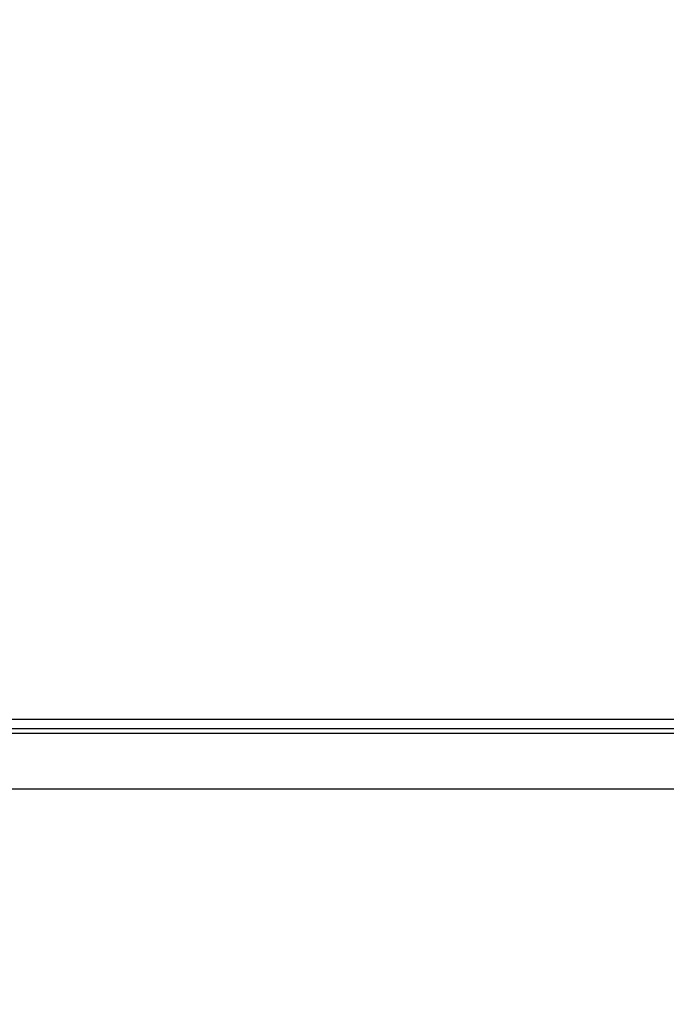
# Model space of a CAD drawing. Extents: x 0 to 420, y 0 to 297.
# Tile 63 of 124: x 149 to 156, y 232 to 242. Entities that reach past the tile are written whole.
import ezdxf

# ---------------------------------------------------------------- set-up
doc = ezdxf.new("R2010")
doc.units = 0
doc.header["$LTSCALE"] = 23.1
doc.layers.get('0').update_dxf_attribs({"linetype": 'CONTINUOUS'})
doc.layers.add('DIM_PILOTEES', color=7, linetype='CONTINUOUS')
doc.dimstyles.get("Standard").update_dxf_attribs({"dimtxt": 0.18, "dimasz": 0.18, "dimexe": 0.18, "dimexo": 0.0625, "dimgap": 0.09, "dimtad": 0, "dimtih": 1, "dimtoh": 1, "dimzin": 0, "dimcen": 0.09, "dimazin": 3, "dimtfac": 1, "dimtofl": 0, "dimtmove": 0, "dimatfit": 3})

# ---------------------------------------------------------------- blocks, each defined once
blk = doc.blocks.new('_FILLED')
at = {"color": 0, "linetype": 'BYBLOCK'}
blk.add_solid([(0, 0), (-1, 0.142857), (-1, -0.142857)], dxfattribs=at)
blk = doc.blocks.new('*D1')
at = {"layer": 'DIM_PILOTEES', "color": 2, "linetype": 'CONTINUOUS'}
for p, q in [((73.989763, 234.114236), (73.989763, 248.289492)), ((173.989763, 234.714236), (173.989763, 248.289492)), ((73.989763, 246.289492), (123.989763, 246.289492)), ((173.989763, 246.289492), (123.989763, 246.289492))]:
    blk.add_line(p, q, dxfattribs=at)
at = {"layer": 'DIM_PILOTEES', "color": 2, "linetype": 'CONTINUOUS', "xscale": 3.5, "yscale": 3.5, "zscale": 3.5, "rotation": 180}
blk.add_blockref('_FILLED', (73.989763, 246.289492), dxfattribs=at)
at = {"layer": 'DIM_PILOTEES', "color": 2, "linetype": 'CONTINUOUS', "xscale": 3.5, "yscale": 3.5, "zscale": 3.5}
blk.add_blockref('_FILLED', (173.989763, 246.289492), dxfattribs=at)
blk = doc.blocks.new('*D2')
at = {"layer": 'DIM_PILOTEES', "color": 2, "linetype": 'CONTINUOUS'}
for p, q in [((73.299813, 226.182987), (73.299813, 256.854852)), ((174.679712, 233.182987), (174.679712, 256.854852)), ((73.299813, 254.854852), (123.989763, 254.854852)), ((174.679712, 254.854852), (123.989763, 254.854852))]:
    blk.add_line(p, q, dxfattribs=at)
at = {"layer": 'DIM_PILOTEES', "color": 2, "linetype": 'CONTINUOUS', "xscale": 3.5, "yscale": 3.5, "zscale": 3.5, "rotation": 180}
blk.add_blockref('_FILLED', (73.299813, 254.854852), dxfattribs=at)
at = {"layer": 'DIM_PILOTEES', "color": 2, "linetype": 'CONTINUOUS', "xscale": 3.5, "yscale": 3.5, "zscale": 3.5}
blk.add_blockref('_FILLED', (174.679712, 254.854852), dxfattribs=at)

msp = doc.modelspace()

# ---------------------------------------------------------------- linework, layer by layer
at = {"color": 7, "linetype": 'CONTINUOUS'}
for p, q in [((74.489763, 234.864236), (173.489763, 234.864236)), ((73.989763, 234.714236), (173.989763, 234.714236)), ((74.489763, 234.764236), (173.489763, 234.764236)), ((73.989763, 234.114236), (173.989763, 234.114236))]:
    msp.add_line(p, q, dxfattribs=at)

# ---------------------------------------------------------------- dimensions: what is measured, and where the dimension line sits
at = {"layer": 'DIM_PILOTEES', "color": 2, "linetype": 'CONTINUOUS'}
dim = msp.add_linear_dim(base=(73.299813, 254.854852), p1=(174.679712, 233.182987), p2=(73.299813, 226.182987), angle=180, dimstyle='STANDARD', dxfattribs=at)
dim.commit()
dim.dimension.update_dxf_attribs({"geometry": '*D2', "text_midpoint": (121.454048, 254.854852), "dimtype": 160})
dim = msp.add_linear_dim(base=(173.989763, 246.289492), p1=(73.989763, 234.114236), p2=(173.989763, 234.714236), dimstyle='STANDARD', dxfattribs=at)
dim.commit()
dim.dimension.update_dxf_attribs({"geometry": '*D1', "text_midpoint": (121.102741, 246.289492), "dimtype": 160})

doc.saveas('drawing.dxf')
